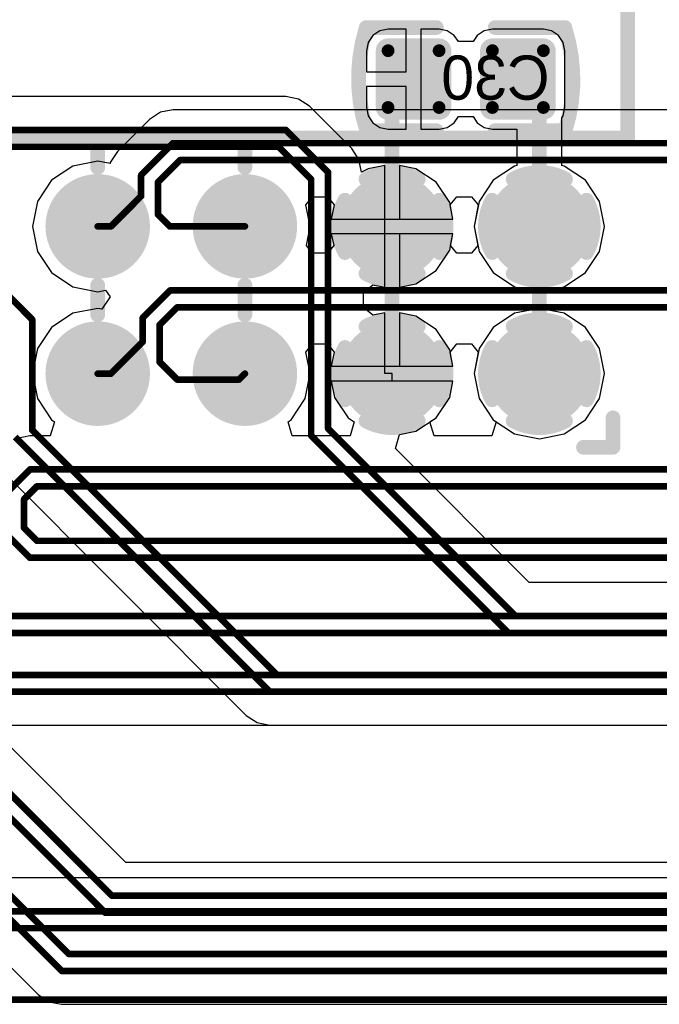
# Model space of a CAD drawing. Header units: millimetres. Extents: x 1.4 to 10.4, y 0 to 10.9.
# Tile 91 of 177: x 5.047 to 5.482, y 5.247 to 5.915. Entities that reach past the tile are written whole.
import ezdxf

# ---------------------------------------------------------------- set-up
doc = ezdxf.new("R2010")
doc.units = ezdxf.units.MM
doc.header["$MEASUREMENT"] = 0
for name, color, linetype in [('BottomLayer', 5, 'Continuous'), ('BottomOverlay', 54, 'Continuous'), ('BottomPaste', 16, 'Continuous'), ('BottomSolder', 6, 'Continuous'), ('InternalPlane1', 76, 'Continuous'), ('InternalPlane2', 16, 'Continuous'), ('Mechanical32', 56, 'Continuous'), ('TopLayer', 1, 'Continuous'), ('TopOverlay', 2, 'Continuous'), ('TopSolder', 216, 'Continuous')]:
    doc.layers.add(name, color=color, linetype=linetype)

msp = doc.modelspace()

# ---------------------------------------------------------------- linework, layer by layer
at = {"layer": 'BottomLayer'}
for p, q in [((5.28691, 5.90462), (5.28374, 5.89988)), ((5.29165, 5.90779), (5.28691, 5.90462)), ((5.29724, 5.9089), (5.29165, 5.90779)), ((5.30957, 5.9089), (5.29724, 5.9089)), ((5.30957, 5.88), (5.30957, 5.9089)), ((5.33189, 5.9089), (5.31957, 5.9089)), ((5.31957, 5.9089), (5.31957, 5.875)), ((5.33748, 5.90779), (5.33189, 5.9089)), ((5.34222, 5.90462), (5.33748, 5.90779)), ((5.345, 5.90047), (5.34222, 5.90462)), ((5.35778, 5.90462), (5.355, 5.90047)), ((5.36252, 5.90779), (5.35778, 5.90462)), ((5.36811, 5.9089), (5.36252, 5.90779)), ((5.40276, 5.9089), (5.36811, 5.9089)), ((5.40835, 5.90779), (5.40276, 5.9089)), ((5.41309, 5.90462), (5.40835, 5.90779)), ((5.41626, 5.89988), (5.41309, 5.90462)), ((5.28374, 5.89988), (5.28263, 5.89429)), ((5.355, 5.90047), (5.345, 5.90047)), ((5.41737, 5.89429), (5.41626, 5.89988)), ((5.28263, 5.89429), (5.28263, 5.88)), ((5.41737, 5.85571), (5.41737, 5.89429)), ((5.28263, 5.88), (5.30957, 5.88)), ((5.30957, 5.87), (5.28263, 5.87)), ((5.28263, 5.87), (5.28263, 5.85571)), ((5.30957, 5.8411), (5.30957, 5.87)), ((5.31957, 5.875), (5.31957, 5.8411)), ((5.22776, 5.86319), (4.94924, 5.86319)), ((5.23644, 5.86146), (5.22776, 5.86319)), ((5.22776, 5.86319), (5.22776, 5.86319)), ((5.2438, 5.85654), (5.23644, 5.86146)), ((5.27254, 5.8278), (5.2438, 5.85654)), ((5.28263, 5.85571), (5.28374, 5.85012)), ((5.28374, 5.85012), (5.28691, 5.84538)), ((5.34222, 5.84538), (5.345, 5.84953)), ((5.345, 5.84953), (5.355, 5.84953)), ((5.355, 5.84953), (5.35778, 5.84538)), ((5.41529, 5.84868), (5.41626, 5.85012)), ((5.41626, 5.85012), (5.41737, 5.85571)), ((5.28691, 5.84538), (5.29165, 5.84221)), ((5.33748, 5.84221), (5.34222, 5.84538)), ((5.35778, 5.84538), (5.36252, 5.84221)), ((5.41529, 5.81631), (5.41529, 5.84868)), ((5.29165, 5.84221), (5.29724, 5.8411)), ((5.29724, 5.8411), (5.30957, 5.8411)), ((5.31957, 5.8411), (5.33189, 5.8411)), ((5.33189, 5.8411), (5.33748, 5.84221)), ((5.36252, 5.84221), (5.36811, 5.8411)), ((5.36811, 5.8411), (5.38471, 5.8411)), ((5.38471, 5.8411), (5.38471, 5.81631)), ((5.27746, 5.82044), (5.27254, 5.8278)), ((5.27254, 5.8278), (5.27254, 5.8278)), ((5.27919, 5.81176), (5.27746, 5.82044)), ((5.295, 5.81631), (5.28381, 5.81409)), ((5.295, 5.775), (5.295, 5.81631)), ((5.31619, 5.81409), (5.305, 5.81631)), ((5.305, 5.81631), (5.305, 5.78)), ((5.38471, 5.81631), (5.38303, 5.81597)), ((5.41697, 5.81597), (5.41529, 5.81631)), ((5.28381, 5.81409), (5.27919, 5.81176)), ((5.27919, 5.81176), (5.27919, 5.81176)), ((5.28381, 5.81409), (5.28381, 5.81409)), ((5.28381, 5.81409), (5.28381, 5.81409)), ((5.32992, 5.80492), (5.31619, 5.81409)), ((5.38303, 5.81597), (5.36864, 5.80636)), ((5.43136, 5.80636), (5.41697, 5.81597)), ((5.33909, 5.79119), (5.32992, 5.80492)), ((5.36864, 5.80636), (5.35903, 5.79197)), ((5.44097, 5.79197), (5.43136, 5.80636)), ((5.34131, 5.78), (5.33909, 5.79119)), ((5.35903, 5.79197), (5.35565, 5.775)), ((5.44435, 5.775), (5.44097, 5.79197)), ((5.305, 5.78), (5.34131, 5.78)), ((5.295, 5.73369), (5.295, 5.775)), ((5.34131, 5.77), (5.305, 5.77)), ((5.305, 5.77), (5.305, 5.73369)), ((5.33909, 5.75881), (5.34131, 5.77)), ((5.35565, 5.775), (5.35903, 5.75803)), ((5.44097, 5.75803), (5.44435, 5.775)), ((5.32992, 5.74508), (5.33909, 5.75881)), ((5.35903, 5.75803), (5.36864, 5.74364)), ((5.43136, 5.74364), (5.44097, 5.75803)), ((5.11916, 5.34319), (4.7158, 5.74654)), ((5.31619, 5.73591), (5.32992, 5.74508)), ((5.36864, 5.74364), (5.38303, 5.73403)), ((5.41697, 5.73403), (5.43136, 5.74364)), ((5.305, 5.73369), (5.31619, 5.73591)), ((5.28047, 5.73), (5.28692, 5.73529)), ((5.28047, 5.72), (5.28047, 5.73)), ((5.28692, 5.73529), (5.295, 5.73369)), ((5.38303, 5.73403), (5.4, 5.73065)), ((5.4, 5.73065), (5.41697, 5.73403)), ((5.28692, 5.71471), (5.28047, 5.72)), ((5.295, 5.71631), (5.28692, 5.71471)), ((5.295, 5.675), (5.295, 5.71631)), ((5.31619, 5.71409), (5.305, 5.71631)), ((5.305, 5.71631), (5.305, 5.68)), ((5.38303, 5.71597), (5.36864, 5.70636)), ((5.4, 5.71935), (5.38303, 5.71597)), ((5.41697, 5.71597), (5.4, 5.71935)), ((5.43136, 5.70636), (5.41697, 5.71597)), ((5.32992, 5.70492), (5.31619, 5.71409)), ((5.33909, 5.69119), (5.32992, 5.70492)), ((5.36864, 5.70636), (5.35903, 5.69197)), ((5.44097, 5.69197), (5.43136, 5.70636)), ((5.34131, 5.68), (5.33909, 5.69119)), ((5.35903, 5.69197), (5.35565, 5.675)), ((5.44435, 5.675), (5.44097, 5.69197)), ((5.305, 5.68), (5.34131, 5.68)), ((5.3, 5.675), (5.295, 5.675)), ((5.3, 5.67), (5.3, 5.675)), ((5.34131, 5.67), (5.3, 5.67)), ((5.33909, 5.65881), (5.34131, 5.67)), ((5.35565, 5.675), (5.35903, 5.65803)), ((5.44097, 5.65803), (5.44435, 5.675)), ((5.32992, 5.64508), (5.33909, 5.65881)), ((5.35903, 5.65803), (5.36864, 5.64364)), ((5.43136, 5.64364), (5.44097, 5.65803)), ((5.31619, 5.63591), (5.32992, 5.64508)), ((5.36864, 5.64364), (5.38303, 5.63403)), ((5.41697, 5.63403), (5.43136, 5.64364)), ((5.30511, 5.63371), (5.31619, 5.63591)), ((5.30221, 5.62414), (5.30511, 5.63371)), ((5.38303, 5.63403), (5.4, 5.63065)), ((5.4, 5.63065), (5.41697, 5.63403)), ((5.39316, 5.53319), (5.30221, 5.62414)), ((5.02796, 5.61596), (5.20096, 5.44296)), ((4.7461, 5.56681), (5.05946, 5.25346)), ((5.83721, 5.53319), (5.39316, 5.53319)), ((5.20096, 5.44296), (5.20096, 5.44296)), ((5.20096, 5.44296), (5.20832, 5.43804)), ((5.20832, 5.43804), (5.217, 5.43631)), ((5.217, 5.43631), (6.44317, 5.43631)), ((5.58331, 5.34319), (5.11916, 5.34319)), ((5.05946, 5.25346), (5.05946, 5.25346)), ((5.05946, 5.25346), (5.06682, 5.24854)), ((5.06682, 5.24854), (5.0755, 5.24681)), ((5.0755, 5.24681), (7.16384, 5.24681))]:
    msp.add_line(p, q, dxfattribs=at)
for points, const_width in [([(5.29508, 5.89429, 1), (5.29941, 5.89429, 1)], 0.00433), ([(5.32972, 5.89429, 1), (5.33405, 5.89429, 1)], 0.00433), ([(5.36594, 5.89429, 1), (5.37028, 5.89429, 1)], 0.00433), ([(5.40059, 5.89429, 1), (5.40492, 5.89429, 1)], 0.00433), ([(5.31207, 5.875, 1), (5.31707, 5.875, 1)], 0.005), ([(5.38293, 5.875, 1), (5.38793, 5.875, 1)], 0.005), ([(5.31207, 5.87, 1), (5.31707, 5.87, 1)], 0.005), ([(5.31207, 5.87, 1), (5.31707, 5.87, 1)], 0.005), ([(5.3975, 5.86043, 1), (5.4025, 5.86043, 1)], 0.005), ([(5.3975, 5.86043, 1), (5.4025, 5.86043, 1)], 0.005), ([(5.29508, 5.85571, 1), (5.29941, 5.85571, 1)], 0.00433), ([(5.2975, 5.85543, 1), (5.3025, 5.85543, 1)], 0.005), ([(5.2975, 5.85543, 1), (5.3025, 5.85543, 1)], 0.005), ([(5.32972, 5.85571, 1), (5.33405, 5.85571, 1)], 0.00433), ([(5.36594, 5.85571, 1), (5.37028, 5.85571, 1)], 0.00433), ([(5.40059, 5.85571, 1), (5.40492, 5.85571, 1)], 0.00433), ([(5.22664, 5.8405, 1), (5.22889, 5.8405, 1)], 0.00225), ([(5.22664, 5.8405, 1), (5.22889, 5.8405, 1)], 0.00225), ([(5.22187, 5.829, 1), (5.22412, 5.829, 1)], 0.00225), ([(5.22187, 5.829, 1), (5.22412, 5.829, 1)], 0.00225), ([(5.25537, 5.81176, 1), (5.25762, 5.81176, 1)], 0.00225), ([(5.25537, 5.81176, 1), (5.25762, 5.81176, 1)], 0.00225), ([(5.08425, 5.775, 1), (5.11575, 5.775, 1)], 0.0315), ([(5.18425, 5.775, 1), (5.21575, 5.775, 1)], 0.0315), ([(5.24388, 5.807, 1), (5.24613, 5.807, 1)], 0.00225), ([(5.24388, 5.807, 1), (5.24613, 5.807, 1)], 0.00225), ([(5.28425, 5.775, 1), (5.31575, 5.775, 1)], 0.0315), ([(5.38425, 5.775, 1), (5.41575, 5.775, 1)], 0.0315), ([(5.2975, 5.775, 1), (5.3025, 5.775, 1)], 0.005), ([(5.3975, 5.775, 1), (5.4025, 5.775, 1)], 0.005), ([(5.05438, 5.71176, 1), (5.05663, 5.71176, 1)], 0.00225), ([(5.05438, 5.71176, 1), (5.05663, 5.71176, 1)], 0.00225), ([(5.08425, 5.675, 1), (5.11575, 5.675, 1)], 0.0315), ([(5.18425, 5.675, 1), (5.21575, 5.675, 1)], 0.0315), ([(5.28425, 5.675, 1), (5.31575, 5.675, 1)], 0.0315), ([(5.38425, 5.675, 1), (5.41575, 5.675, 1)], 0.0315), ([(5.05438, 5.63676, 1), (5.05663, 5.63676, 1)], 0.00225), ([(5.05438, 5.63676, 1), (5.05663, 5.63676, 1)], 0.00225), ([(5.25537, 5.63776, 1), (5.25762, 5.63776, 1)], 0.00225), ([(5.25537, 5.63776, 1), (5.25762, 5.63776, 1)], 0.00225), ([(5.24388, 5.633, 1), (5.24613, 5.633, 1)], 0.00225), ([(5.24388, 5.633, 1), (5.24613, 5.633, 1)], 0.00225), ([(5.38264, 5.5105, 1), (5.38489, 5.5105, 1)], 0.00225), ([(5.38264, 5.5105, 1), (5.38489, 5.5105, 1)], 0.00225), ([(5.37788, 5.499, 1), (5.38012, 5.499, 1)], 0.00225), ([(5.37788, 5.499, 1), (5.38012, 5.499, 1)], 0.00225), ([(5.22064, 5.4705, 1), (5.22289, 5.4705, 1)], 0.00225), ([(5.22064, 5.4705, 1), (5.22289, 5.4705, 1)], 0.00225), ([(5.21587, 5.459, 1), (5.21812, 5.459, 1)], 0.00225), ([(5.21587, 5.459, 1), (5.21812, 5.459, 1)], 0.00225), ([(5.10864, 5.3205, 1), (5.11089, 5.3205, 1)], 0.00225), ([(5.10864, 5.3205, 1), (5.11089, 5.3205, 1)], 0.00225), ([(5.10388, 5.309, 1), (5.10612, 5.309, 1)], 0.00225), ([(5.10388, 5.309, 1), (5.10612, 5.309, 1)], 0.00225), ([(5.07914, 5.281, 1), (5.08139, 5.281, 1)], 0.00225), ([(5.07914, 5.281, 1), (5.08139, 5.281, 1)], 0.00225), ([(5.07437, 5.2695, 1), (5.07662, 5.2695, 1)], 0.00225), ([(5.07437, 5.2695, 1), (5.07662, 5.2695, 1)], 0.00225)]:
    msp.add_lwpolyline(points, format="xyb", close=True, dxfattribs=dict(at, const_width=const_width))
for points, const_width in [([(5.31457, 5.87), (5.31457, 5.875)], 0.01), ([(5.38543, 5.875), (5.4, 5.86043)], 0.01), ([(5.3, 5.85543), (5.31457, 5.87)], 0.01), ([(5.4, 5.775), (5.4, 5.86043)], 0.01), ([(5.3, 5.775), (5.3, 5.85543)], 0.01), ([(4.94924, 5.8405), (5.22776, 5.8405)], 0.0045), ([(5.22776, 5.8405), (5.2565, 5.81176)], 0.0045), ([(4.954, 5.829), (5.223, 5.829)], 0.0045), ([(5.223, 5.829), (5.245, 5.807)], 0.0045), ([(5.2565, 5.63776), (5.2565, 5.81176)], 0.0045), ([(5.245, 5.633), (5.245, 5.807)], 0.0045), ([(4.69976, 5.7305), (5.10976, 5.3205)], 0.0045), ([(5.03676, 5.7305), (5.0555, 5.71176)], 0.0045), ([(4.695, 5.719), (5.105, 5.309)], 0.0045), ([(5.0555, 5.63676), (5.0555, 5.71176)], 0.0045), ([(5.0555, 5.63676), (5.22176, 5.4705)], 0.0045), ([(5.2565, 5.63776), (5.38376, 5.5105)], 0.0045), ([(5.044, 5.632), (5.217, 5.459)], 0.0045), ([(5.245, 5.633), (5.379, 5.499)], 0.0045), ([(4.76026, 5.601), (5.08026, 5.281)], 0.0045), ([(4.7555, 5.5895), (5.0755, 5.2695)], 0.0045), ([(5.38376, 5.5105), (6.85076, 5.5105)], 0.0045), ([(5.379, 5.499), (6.846, 5.499)], 0.0045), ([(5.22176, 5.4705), (6.8195, 5.4705)], 0.0045), ([(5.217, 5.459), (6.81474, 5.459)], 0.0045), ([(5.10976, 5.3205), (7.1955, 5.3205)], 0.0045), ([(5.105, 5.309), (7.19074, 5.309)], 0.0045), ([(5.08026, 5.281), (7.178, 5.281)], 0.0045), ([(5.0755, 5.2695), (7.17324, 5.2695)], 0.0045)]:
    msp.add_lwpolyline(points, dxfattribs=dict(at, const_width=const_width))
for points in [[(5.33189, 5.89862), (5.29724, 5.89862), (5.33189, 5.85138), (5.29724, 5.85138)], [(5.40276, 5.89862), (5.36811, 5.89862), (5.40276, 5.85138), (5.36811, 5.85138)], [(5.33622, 5.89429), (5.29291, 5.89429), (5.33622, 5.85571), (5.29291, 5.85571)], [(5.40709, 5.89429), (5.36378, 5.89429), (5.40709, 5.85571), (5.36378, 5.85571)]]:
    msp.add_solid(points, dxfattribs=at)
at = {"layer": 'BottomOverlay', "const_width": 0.01}
for points in [[(5.28267, 5.84024, -0.154963), (5.28239, 5.90985)], [(5.41733, 5.90976, -0.154963), (5.4176, 5.84015)]]:
    msp.add_lwpolyline(points, format="xyb", dxfattribs=at)
for points in [[(5.28239, 5.91), (5.33, 5.91)], [(5.37, 5.91), (5.41733, 5.91)], [(5.28267, 5.84), (5.33, 5.84)], [(5.37, 5.84), (5.4176, 5.84)]]:
    msp.add_lwpolyline(points, dxfattribs=at)
at = {"layer": 'BottomOverlay', "const_width": 0.005}
for points in [[(5.27989, 5.91, 1), (5.28489, 5.91, 1)], [(5.27989, 5.90985, 1), (5.28489, 5.90985, 1)], [(5.3275, 5.91, 1), (5.3325, 5.91, 1)], [(5.3675, 5.91, 1), (5.3725, 5.91, 1)], [(5.41483, 5.91, 1), (5.41983, 5.91, 1)], [(5.41483, 5.90976, 1), (5.41983, 5.90976, 1)], [(5.28017, 5.84024, 1), (5.28517, 5.84024, 1)], [(5.28017, 5.84, 1), (5.28517, 5.84, 1)], [(5.3275, 5.84, 1), (5.3325, 5.84, 1)], [(5.3675, 5.84, 1), (5.3725, 5.84, 1)], [(5.4151, 5.84015, 1), (5.4201, 5.84015, 1)], [(5.4151, 5.84, 1), (5.4201, 5.84, 1)]]:
    msp.add_lwpolyline(points, format="xyb", close=True, dxfattribs=at)
at = {"layer": 'BottomPaste', "const_width": 0.00433}
for points in [[(5.29508, 5.89429, 1), (5.29941, 5.89429, 1)], [(5.32972, 5.89429, 1), (5.33405, 5.89429, 1)], [(5.36594, 5.89429, 1), (5.37028, 5.89429, 1)], [(5.40059, 5.89429, 1), (5.40492, 5.89429, 1)], [(5.29508, 5.85571, 1), (5.29941, 5.85571, 1)], [(5.32972, 5.85571, 1), (5.33405, 5.85571, 1)], [(5.36594, 5.85571, 1), (5.37028, 5.85571, 1)], [(5.40059, 5.85571, 1), (5.40492, 5.85571, 1)]]:
    msp.add_lwpolyline(points, format="xyb", close=True, dxfattribs=at)
at = {"layer": 'BottomPaste'}
for points in [[(5.33189, 5.89862), (5.29724, 5.89862), (5.33189, 5.85138), (5.29724, 5.85138)], [(5.40276, 5.89862), (5.36811, 5.89862), (5.40276, 5.85138), (5.36811, 5.85138)], [(5.33622, 5.89429), (5.29291, 5.89429), (5.33622, 5.85571), (5.29291, 5.85571)], [(5.40709, 5.89429), (5.36378, 5.89429), (5.40709, 5.85571), (5.36378, 5.85571)]]:
    msp.add_solid(points, dxfattribs=at)
at = {"layer": 'BottomSolder'}
for points, const_width in [([(5.29308, 5.89429, 1), (5.30141, 5.89429, 1)], 0.00833), ([(5.32772, 5.89429, 1), (5.33605, 5.89429, 1)], 0.00833), ([(5.36394, 5.89429, 1), (5.37228, 5.89429, 1)], 0.00833), ([(5.39859, 5.89429, 1), (5.40692, 5.89429, 1)], 0.00833), ([(5.29308, 5.85571, 1), (5.30141, 5.85571, 1)], 0.00833), ([(5.32772, 5.85571, 1), (5.33605, 5.85571, 1)], 0.00833), ([(5.36394, 5.85571, 1), (5.37228, 5.85571, 1)], 0.00833), ([(5.39859, 5.85571, 1), (5.40692, 5.85571, 1)], 0.00833), ([(5.08225, 5.775, 1), (5.11775, 5.775, 1)], 0.0355), ([(5.18225, 5.775, 1), (5.21775, 5.775, 1)], 0.0355), ([(5.28225, 5.775, 1), (5.31775, 5.775, 1)], 0.0355), ([(5.38225, 5.775, 1), (5.41775, 5.775, 1)], 0.0355), ([(5.08225, 5.675, 1), (5.11775, 5.675, 1)], 0.0355), ([(5.18225, 5.675, 1), (5.21775, 5.675, 1)], 0.0355), ([(5.28225, 5.675, 1), (5.31775, 5.675, 1)], 0.0355), ([(5.38225, 5.675, 1), (5.41775, 5.675, 1)], 0.0355)]:
    msp.add_lwpolyline(points, format="xyb", close=True, dxfattribs=dict(at, const_width=const_width))
for points in [[(5.33189, 5.90262), (5.29724, 5.90262), (5.33189, 5.84738), (5.29724, 5.84738)], [(5.40276, 5.90262), (5.36811, 5.90262), (5.40276, 5.84738), (5.36811, 5.84738)], [(5.34022, 5.89429), (5.28891, 5.89429), (5.34022, 5.85571), (5.28891, 5.85571)], [(5.41109, 5.89429), (5.35978, 5.89429), (5.41109, 5.85571), (5.35978, 5.85571)]]:
    msp.add_solid(points, dxfattribs=at)
at = {"layer": 'InternalPlane1', "const_width": 0.01}
for points in [[(5.28223, 5.80706, -0.258618), (5.31777, 5.80706)], [(5.26794, 5.75723, -0.258618), (5.26794, 5.79277)], [(5.33206, 5.79277, -0.258618), (5.33206, 5.75723)], [(5.31777, 5.74294, -0.258618), (5.28223, 5.74294)], [(5.28223, 5.70706, -0.258618), (5.31777, 5.70706)], [(5.26794, 5.65723, -0.258618), (5.26794, 5.69277)], [(5.33206, 5.69277, -0.258618), (5.33206, 5.65723)], [(5.31777, 5.64294, -0.258618), (5.28223, 5.64294)]]:
    msp.add_lwpolyline(points, format="xyb", dxfattribs=at)
at = {"layer": 'InternalPlane1'}
for points, const_width in [([(5.27973, 5.80706, 1), (5.28473, 5.80706, 1)], 0.005), ([(5.31527, 5.80706, 1), (5.32027, 5.80706, 1)], 0.005), ([(5.08417, 5.775, 1), (5.11583, 5.775, 1)], 0.03165), ([(5.18417, 5.775, 1), (5.21583, 5.775, 1)], 0.03165), ([(5.38417, 5.775, 1), (5.41583, 5.775, 1)], 0.03165), ([(5.26544, 5.79277, 1), (5.27044, 5.79277, 1)], 0.005), ([(5.32956, 5.79277, 1), (5.33456, 5.79277, 1)], 0.005), ([(5.26544, 5.75723, 1), (5.27044, 5.75723, 1)], 0.005), ([(5.32956, 5.75723, 1), (5.33456, 5.75723, 1)], 0.005), ([(5.27973, 5.74294, 1), (5.28473, 5.74294, 1)], 0.005), ([(5.31527, 5.74294, 1), (5.32027, 5.74294, 1)], 0.005), ([(5.27973, 5.70706, 1), (5.28473, 5.70706, 1)], 0.005), ([(5.31527, 5.70706, 1), (5.32027, 5.70706, 1)], 0.005), ([(5.08417, 5.675, 1), (5.11583, 5.675, 1)], 0.03165), ([(5.18417, 5.675, 1), (5.21583, 5.675, 1)], 0.03165), ([(5.38417, 5.675, 1), (5.41583, 5.675, 1)], 0.03165), ([(5.26544, 5.69277, 1), (5.27044, 5.69277, 1)], 0.005), ([(5.32956, 5.69277, 1), (5.33456, 5.69277, 1)], 0.005), ([(5.26544, 5.65723, 1), (5.27044, 5.65723, 1)], 0.005), ([(5.32956, 5.65723, 1), (5.33456, 5.65723, 1)], 0.005), ([(5.27973, 5.64294, 1), (5.28473, 5.64294, 1)], 0.005), ([(5.31527, 5.64294, 1), (5.32027, 5.64294, 1)], 0.005)]:
    msp.add_lwpolyline(points, format="xyb", close=True, dxfattribs=dict(at, const_width=const_width))
at = {"layer": 'InternalPlane2', "const_width": 0.01}
for points in [[(5.38223, 5.80706, -0.258618), (5.41777, 5.80706)], [(5.36794, 5.75723, -0.258618), (5.36794, 5.79277)], [(5.43206, 5.79277, -0.258618), (5.43206, 5.75723)], [(5.41777, 5.74294, -0.258618), (5.38223, 5.74294)], [(5.38223, 5.70706, -0.258618), (5.41777, 5.70706)], [(5.36794, 5.65723, -0.258618), (5.36794, 5.69277)], [(5.43206, 5.69277, -0.258618), (5.43206, 5.65723)], [(5.41777, 5.64294, -0.258618), (5.38223, 5.64294)]]:
    msp.add_lwpolyline(points, format="xyb", dxfattribs=at)
at = {"layer": 'InternalPlane2'}
for points, const_width in [([(5.37973, 5.80706, 1), (5.38473, 5.80706, 1)], 0.005), ([(5.41527, 5.80706, 1), (5.42027, 5.80706, 1)], 0.005), ([(5.08417, 5.775, 1), (5.11583, 5.775, 1)], 0.03165), ([(5.18417, 5.775, 1), (5.21583, 5.775, 1)], 0.03165), ([(5.28417, 5.775, 1), (5.31583, 5.775, 1)], 0.03165), ([(5.36544, 5.79277, 1), (5.37044, 5.79277, 1)], 0.005), ([(5.42956, 5.79277, 1), (5.43456, 5.79277, 1)], 0.005), ([(5.36544, 5.75723, 1), (5.37044, 5.75723, 1)], 0.005), ([(5.42956, 5.75723, 1), (5.43456, 5.75723, 1)], 0.005), ([(5.37973, 5.74294, 1), (5.38473, 5.74294, 1)], 0.005), ([(5.41527, 5.74294, 1), (5.42027, 5.74294, 1)], 0.005), ([(5.37973, 5.70706, 1), (5.38473, 5.70706, 1)], 0.005), ([(5.41527, 5.70706, 1), (5.42027, 5.70706, 1)], 0.005), ([(5.08417, 5.675, 1), (5.11583, 5.675, 1)], 0.03165), ([(5.18417, 5.675, 1), (5.21583, 5.675, 1)], 0.03165), ([(5.28417, 5.675, 1), (5.31583, 5.675, 1)], 0.03165), ([(5.36544, 5.69277, 1), (5.37044, 5.69277, 1)], 0.005), ([(5.42956, 5.69277, 1), (5.43456, 5.69277, 1)], 0.005), ([(5.36544, 5.65723, 1), (5.37044, 5.65723, 1)], 0.005), ([(5.42956, 5.65723, 1), (5.43456, 5.65723, 1)], 0.005), ([(5.37973, 5.64294, 1), (5.38473, 5.64294, 1)], 0.005), ([(5.41527, 5.64294, 1), (5.42027, 5.64294, 1)], 0.005)]:
    msp.add_lwpolyline(points, format="xyb", close=True, dxfattribs=dict(at, const_width=const_width))
at = {"layer": 'TopLayer'}
for p, q in [((5.14256, 5.85246), (5.1352, 5.84754)), ((5.15124, 5.85419), (5.14256, 5.85246)), ((5.50976, 5.85419), (5.15124, 5.85419)), ((5.15124, 5.85419), (5.15124, 5.85419)), ((5.1352, 5.84754), (5.11346, 5.8258)), ((5.1352, 5.84754), (5.1352, 5.84754)), ((5.11346, 5.8258), (5.10854, 5.81844)), ((5.1, 5.81935), (5.08303, 5.81597)), ((5.10839, 5.81768), (5.1, 5.81935)), ((5.10854, 5.81844), (5.10839, 5.81768)), ((5.08303, 5.81597), (5.06864, 5.80636)), ((5.06864, 5.80636), (5.05903, 5.79197)), ((5.05903, 5.79197), (5.05565, 5.775)), ((5.24145, 5.78958), (5.24602, 5.79516)), ((5.24435, 5.775), (5.24145, 5.78958)), ((5.24602, 5.79516), (5.25602, 5.79516)), ((5.25602, 5.79516), (5.26059, 5.78958)), ((5.26059, 5.78958), (5.25869, 5.78)), ((5.33941, 5.78958), (5.34398, 5.79516)), ((5.34131, 5.78), (5.33941, 5.78958)), ((5.34398, 5.79516), (5.35398, 5.79516)), ((5.35398, 5.79516), (5.35855, 5.78958)), ((5.35855, 5.78958), (5.35565, 5.775)), ((5.25869, 5.78), (5.34131, 5.78)), ((5.05565, 5.775), (5.05903, 5.75803)), ((5.24175, 5.76192), (5.24435, 5.775)), ((5.34131, 5.77), (5.25869, 5.77)), ((5.25869, 5.77), (5.26029, 5.76192)), ((5.33971, 5.76192), (5.34131, 5.77)), ((5.35565, 5.775), (5.35825, 5.76192)), ((5.05903, 5.75803), (5.06864, 5.74364)), ((5.24602, 5.75671), (5.24175, 5.76192)), ((5.25602, 5.75671), (5.24602, 5.75671)), ((5.26029, 5.76192), (5.25602, 5.75671)), ((5.34398, 5.75671), (5.33971, 5.76192)), ((5.35398, 5.75671), (5.34398, 5.75671)), ((5.35825, 5.76192), (5.35398, 5.75671)), ((5.06864, 5.74364), (5.08303, 5.73403)), ((5.08303, 5.73403), (5.1, 5.73065)), ((5.1, 5.73065), (5.10528, 5.7317)), ((5.10528, 5.7317), (5.10836, 5.72711)), ((5.10836, 5.72711), (5.1028, 5.71879)), ((5.08303, 5.71597), (5.06864, 5.70636)), ((5.1, 5.71935), (5.08303, 5.71597)), ((5.1028, 5.71879), (5.1, 5.71935)), ((5.06864, 5.70636), (5.05903, 5.69197)), ((5.05903, 5.69197), (5.05565, 5.675)), ((5.24145, 5.68958), (5.24602, 5.69516)), ((5.24435, 5.675), (5.24145, 5.68958)), ((5.24602, 5.69516), (5.25602, 5.69516)), ((5.25602, 5.69516), (5.26059, 5.68958)), ((5.26059, 5.68958), (5.25869, 5.68)), ((5.33941, 5.68958), (5.34398, 5.69516)), ((5.34131, 5.68), (5.33941, 5.68958)), ((5.34398, 5.69516), (5.35398, 5.69516)), ((5.35398, 5.69516), (5.35855, 5.68958)), ((5.35855, 5.68958), (5.35565, 5.675)), ((5.25869, 5.68), (5.34131, 5.68)), ((5.05565, 5.675), (5.05903, 5.65803)), ((5.24097, 5.65803), (5.24435, 5.675)), ((5.34131, 5.67), (5.25869, 5.67)), ((5.25869, 5.67), (5.26091, 5.65881)), ((5.33909, 5.65881), (5.34131, 5.67)), ((5.35565, 5.675), (5.35903, 5.65803)), ((5.05903, 5.65803), (5.06864, 5.64364)), ((5.23136, 5.64364), (5.24097, 5.65803)), ((5.26091, 5.65881), (5.27008, 5.64508)), ((5.32992, 5.64508), (5.33909, 5.65881)), ((5.35903, 5.65803), (5.36864, 5.64364)), ((5.07072, 5.64226), (5.06781, 5.63269)), ((5.06864, 5.64364), (5.07072, 5.64226)), ((5.22928, 5.64226), (5.23136, 5.64364)), ((5.23219, 5.63269), (5.22928, 5.64226)), ((5.27008, 5.64508), (5.27431, 5.64226)), ((5.27431, 5.64226), (5.27141, 5.63269)), ((5.32569, 5.64226), (5.32992, 5.64508)), ((5.32859, 5.63269), (5.32569, 5.64226)), ((5.37072, 5.64226), (5.36781, 5.63269)), ((5.36864, 5.64364), (5.37072, 5.64226)), ((5.054, 5.63269), (5.04532, 5.63096)), ((5.06781, 5.63269), (5.054, 5.63269)), ((5.054, 5.63269), (5.054, 5.63269)), ((5.27141, 5.63269), (5.23219, 5.63269)), ((5.36781, 5.63269), (5.32859, 5.63269)), ((4.886, 5.43631), (5.66684, 5.43631)), ((5.59034, 5.33269), (4.63966, 5.33269))]:
    msp.add_line(p, q, dxfattribs=at)
at = {"layer": 'TopLayer', "const_width": 0.0045}
for points in [[(5.1295, 5.80976), (5.15124, 5.8315)], [(5.15124, 5.8315), (5.50976, 5.8315)], [(5.141, 5.805), (5.156, 5.82)], [(5.156, 5.82), (5.505, 5.82)], [(5.1295, 5.7955), (5.1295, 5.80976)], [(5.141, 5.783), (5.141, 5.805)], [(5.109, 5.775), (5.1295, 5.7955)], [(5.141, 5.783), (5.149, 5.775)], [(5.1, 5.775), (5.109, 5.775)], [(5.149, 5.775), (5.2, 5.775)], [(5.1305, 5.71276), (5.14924, 5.7315)], [(5.14924, 5.7315), (5.5345, 5.7315)], [(5.142, 5.708), (5.154, 5.72)], [(5.154, 5.72), (5.52974, 5.72)], [(5.1305, 5.6965), (5.1305, 5.71276)], [(5.142, 5.683), (5.142, 5.708)], [(5.109, 5.675), (5.1305, 5.6965)], [(5.142, 5.683), (5.154, 5.671)], [(5.1, 5.675), (5.109, 5.675)], [(5.196, 5.671), (5.2, 5.675)], [(5.154, 5.671), (5.196, 5.671)], [(5.0385, 5.5945), (5.054, 5.61)], [(5.054, 5.61), (5.52974, 5.61)], [(5.05, 5.58974), (5.05876, 5.5985)], [(5.05876, 5.5985), (5.5345, 5.5985)], [(5.05, 5.57026), (5.05, 5.58974)], [(5.05, 5.57026), (5.05876, 5.5615)], [(5.0385, 5.5655), (5.054, 5.55)], [(5.05876, 5.5615), (5.71976, 5.5615)], [(5.054, 5.55), (5.715, 5.55)], [(4.92076, 5.5105), (5.7045, 5.5105)], [(4.916, 5.499), (5.69974, 5.499)], [(4.89076, 5.4705), (5.681, 5.4705)], [(4.886, 5.459), (5.67624, 5.459)], [(4.21, 5.31), (5.595, 5.31)], [(4.20524, 5.2985), (5.59024, 5.2985)], [(4.195, 5.25), (5.575, 5.25)]]:
    msp.add_lwpolyline(points, dxfattribs=at)
at = {"layer": 'TopLayer'}
for points, const_width in [([(5.15011, 5.8315, 1), (5.15236, 5.8315, 1)], 0.00225), ([(5.15011, 5.8315, 1), (5.15236, 5.8315, 1)], 0.00225), ([(5.15487, 5.82, 1), (5.15712, 5.82, 1)], 0.00225), ([(5.15487, 5.82, 1), (5.15712, 5.82, 1)], 0.00225), ([(5.12838, 5.80976, 1), (5.13063, 5.80976, 1)], 0.00225), ([(5.12838, 5.80976, 1), (5.13063, 5.80976, 1)], 0.00225), ([(5.08425, 5.775, 1), (5.11575, 5.775, 1)], 0.0315), ([(5.13987, 5.805, 1), (5.14213, 5.805, 1)], 0.00225), ([(5.13987, 5.805, 1), (5.14213, 5.805, 1)], 0.00225), ([(5.18425, 5.775, 1), (5.21575, 5.775, 1)], 0.0315), ([(5.28425, 5.775, 1), (5.31575, 5.775, 1)], 0.0315), ([(5.38425, 5.775, 1), (5.41575, 5.775, 1)], 0.0315), ([(5.12838, 5.7955, 1), (5.13063, 5.7955, 1)], 0.00225), ([(5.12838, 5.7955, 1), (5.13063, 5.7955, 1)], 0.00225), ([(5.13987, 5.783, 1), (5.14213, 5.783, 1)], 0.00225), ([(5.13987, 5.783, 1), (5.14213, 5.783, 1)], 0.00225), ([(5.09887, 5.775, 1), (5.10112, 5.775, 1)], 0.00225), ([(5.10787, 5.775, 1), (5.11013, 5.775, 1)], 0.00225), ([(5.10787, 5.775, 1), (5.11013, 5.775, 1)], 0.00225), ([(5.14787, 5.775, 1), (5.15013, 5.775, 1)], 0.00225), ([(5.14787, 5.775, 1), (5.15013, 5.775, 1)], 0.00225), ([(5.19888, 5.775, 1), (5.20113, 5.775, 1)], 0.00225), ([(5.14811, 5.7315, 1), (5.15036, 5.7315, 1)], 0.00225), ([(5.14811, 5.7315, 1), (5.15036, 5.7315, 1)], 0.00225), ([(5.15287, 5.72, 1), (5.15512, 5.72, 1)], 0.00225), ([(5.15287, 5.72, 1), (5.15512, 5.72, 1)], 0.00225), ([(5.12937, 5.71276, 1), (5.13162, 5.71276, 1)], 0.00225), ([(5.12937, 5.71276, 1), (5.13162, 5.71276, 1)], 0.00225), ([(5.14088, 5.708, 1), (5.14313, 5.708, 1)], 0.00225), ([(5.14088, 5.708, 1), (5.14313, 5.708, 1)], 0.00225), ([(5.08425, 5.675, 1), (5.11575, 5.675, 1)], 0.0315), ([(5.18425, 5.675, 1), (5.21575, 5.675, 1)], 0.0315), ([(5.28425, 5.675, 1), (5.31575, 5.675, 1)], 0.0315), ([(5.38425, 5.675, 1), (5.41575, 5.675, 1)], 0.0315), ([(5.12937, 5.6965, 1), (5.13162, 5.6965, 1)], 0.00225), ([(5.12937, 5.6965, 1), (5.13162, 5.6965, 1)], 0.00225), ([(5.14088, 5.683, 1), (5.14313, 5.683, 1)], 0.00225), ([(5.14088, 5.683, 1), (5.14313, 5.683, 1)], 0.00225), ([(5.09887, 5.675, 1), (5.10112, 5.675, 1)], 0.00225), ([(5.10787, 5.675, 1), (5.11013, 5.675, 1)], 0.00225), ([(5.10787, 5.675, 1), (5.11013, 5.675, 1)], 0.00225), ([(5.19888, 5.675, 1), (5.20113, 5.675, 1)], 0.00225), ([(5.15287, 5.671, 1), (5.15512, 5.671, 1)], 0.00225), ([(5.15287, 5.671, 1), (5.15512, 5.671, 1)], 0.00225), ([(5.19487, 5.671, 1), (5.19712, 5.671, 1)], 0.00225), ([(5.19487, 5.671, 1), (5.19712, 5.671, 1)], 0.00225), ([(5.05288, 5.61, 1), (5.05513, 5.61, 1)], 0.00225), ([(5.05288, 5.61, 1), (5.05513, 5.61, 1)], 0.00225), ([(5.05764, 5.5985, 1), (5.05989, 5.5985, 1)], 0.00225), ([(5.05764, 5.5985, 1), (5.05989, 5.5985, 1)], 0.00225), ([(5.04887, 5.58974, 1), (5.05112, 5.58974, 1)], 0.00225), ([(5.04887, 5.58974, 1), (5.05112, 5.58974, 1)], 0.00225), ([(5.04887, 5.57026, 1), (5.05112, 5.57026, 1)], 0.00225), ([(5.04887, 5.57026, 1), (5.05112, 5.57026, 1)], 0.00225), ([(5.05764, 5.5615, 1), (5.05989, 5.5615, 1)], 0.00225), ([(5.05764, 5.5615, 1), (5.05989, 5.5615, 1)], 0.00225), ([(5.05288, 5.55, 1), (5.05513, 5.55, 1)], 0.00225), ([(5.05288, 5.55, 1), (5.05513, 5.55, 1)], 0.00225)]:
    msp.add_lwpolyline(points, format="xyb", close=True, dxfattribs=dict(at, const_width=const_width))
at = {"layer": 'TopOverlay', "const_width": 0.01}
for points in [[(5.46, 5.835), (5.46, 6.17)], [(4.84, 5.835), (5.46, 5.835)], [(5.1, 5.815), (5.1, 5.835)], [(5.2, 5.815), (5.2, 5.835)], [(5.3, 5.815), (5.3, 5.835)], [(5.4, 5.815), (5.4, 5.835)], [(5.1, 5.715), (5.1, 5.735)], [(5.2, 5.715), (5.2, 5.735)], [(5.3, 5.715), (5.3, 5.735)], [(5.4, 5.715), (5.4, 5.735)], [(5.45, 5.625), (5.45, 5.645)], [(5.43, 5.625), (5.45, 5.625)]]:
    msp.add_lwpolyline(points, dxfattribs=at)
at = {"layer": 'TopOverlay', "const_width": 0.005}
for points in [[(5.0975, 5.835, 1), (5.1025, 5.835, 1)], [(5.1975, 5.835, 1), (5.2025, 5.835, 1)], [(5.2975, 5.835, 1), (5.3025, 5.835, 1)], [(5.3975, 5.835, 1), (5.4025, 5.835, 1)], [(5.4575, 5.835, 1), (5.4625, 5.835, 1)], [(5.4575, 5.835, 1), (5.4625, 5.835, 1)], [(5.0975, 5.815, 1), (5.1025, 5.815, 1)], [(5.1975, 5.815, 1), (5.2025, 5.815, 1)], [(5.2975, 5.815, 1), (5.3025, 5.815, 1)], [(5.3975, 5.815, 1), (5.4025, 5.815, 1)], [(5.0975, 5.735, 1), (5.1025, 5.735, 1)], [(5.1975, 5.735, 1), (5.2025, 5.735, 1)], [(5.2975, 5.735, 1), (5.3025, 5.735, 1)], [(5.3975, 5.735, 1), (5.4025, 5.735, 1)], [(5.0975, 5.715, 1), (5.1025, 5.715, 1)], [(5.1975, 5.715, 1), (5.2025, 5.715, 1)], [(5.2975, 5.715, 1), (5.3025, 5.715, 1)], [(5.3975, 5.715, 1), (5.4025, 5.715, 1)], [(5.4475, 5.645, 1), (5.4525, 5.645, 1)], [(5.4275, 5.625, 1), (5.4325, 5.625, 1)], [(5.4475, 5.625, 1), (5.4525, 5.625, 1)], [(5.4475, 5.625, 1), (5.4525, 5.625, 1)]]:
    msp.add_lwpolyline(points, format="xyb", close=True, dxfattribs=at)
at = {"layer": 'TopSolder', "const_width": 0.0355}
for points in [[(5.08225, 5.775, 1), (5.11775, 5.775, 1)], [(5.18225, 5.775, 1), (5.21775, 5.775, 1)], [(5.28225, 5.775, 1), (5.31775, 5.775, 1)], [(5.38225, 5.775, 1), (5.41775, 5.775, 1)], [(5.08225, 5.675, 1), (5.11775, 5.675, 1)], [(5.18225, 5.675, 1), (5.21775, 5.675, 1)], [(5.28225, 5.675, 1), (5.31775, 5.675, 1)], [(5.38225, 5.675, 1), (5.41775, 5.675, 1)]]:
    msp.add_lwpolyline(points, format="xyb", close=True, dxfattribs=at)

# ---------------------------------------------------------------- texts
at = {"layer": 'Mechanical32', "text_generation_flag": 2}
msp.add_text('C30', height=0.03, rotation=360, dxfattribs=at).set_placement((5.407, 5.861))

doc.saveas('drawing.dxf')
